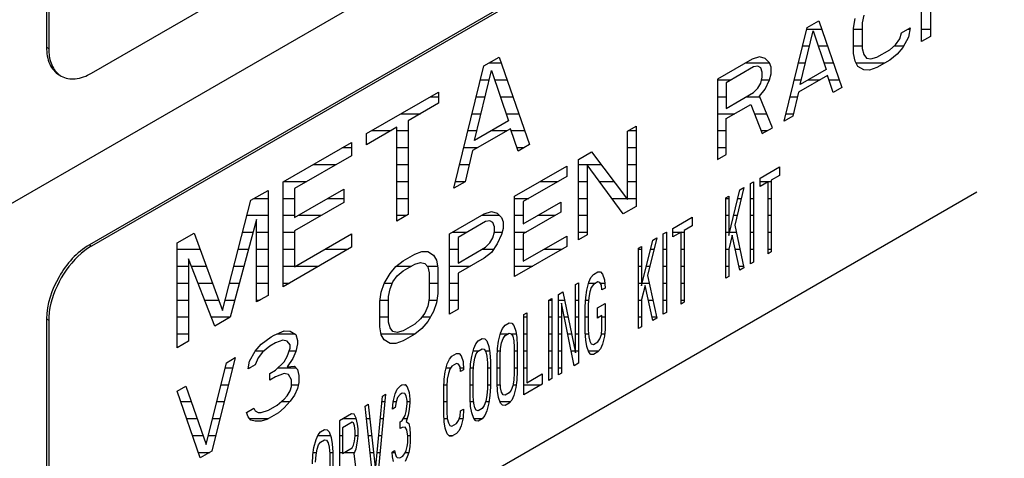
# Model space of a CAD drawing. Header units: millimetres. Extents: x 0 to 5600, y -1552 to 3960.
# Tile 139 of 199: x 4512 to 4545, y 2553 to 2567. Entities that reach past the tile are written whole.
import ezdxf

# ---------------------------------------------------------------- set-up
doc = ezdxf.new("R2010")
doc.units = ezdxf.units.MM
doc.header["$LTSCALE"] = 308
doc.layers.get('0').update_dxf_attribs({"linetype": 'CONTINUOUS'})

msp = doc.modelspace()

# ---------------------------------------------------------------- linework, layer by layer
at = {"color": 7, "linetype": 'Continuous'}
for p, q in [((4514.726, 2565.426), (4549.097, 2585.269)), ((4442.531, 2520.968), (4549.569, 2582.766)), ((4550.055, 2580.188), (4514.656, 2559.751)), ((4550.069, 2580.115), (4514.726, 2559.71)), ((4513.241, 2578.122), (4513.241, 2566.283)), ((4513.312, 2578.163), (4513.312, 2566.242)), ((4542.163, 2566.467), (4542.163, 2569.121)), ((4542.451, 2567.536), (4542.451, 2566.633)), ((4539.913, 2566.918), (4539.961, 2567.228)), ((4540.248, 2567.338), (4540.201, 2567.084)), ((4537.615, 2563.841), (4538.381, 2566.937)), ((4538.381, 2566.937), (4538.764, 2567.158)), ((4538.764, 2567.158), (4539.53, 2564.947)), ((4539.913, 2566.071), (4539.913, 2566.918)), ((4540.201, 2567.084), (4540.201, 2566.237)), ((4541.493, 2566.758), (4541.78, 2566.924)), ((4541.78, 2566.924), (4541.733, 2566.614)), ((4538.142, 2565.049), (4538.573, 2566.822)), ((4538.573, 2566.822), (4539.004, 2565.546)), ((4541.302, 2566.365), (4541.445, 2566.561)), ((4541.445, 2566.561), (4541.493, 2566.758)), ((4541.733, 2566.614), (4541.541, 2566.277)), ((4542.451, 2566.633), (4542.163, 2566.467)), ((4513.241, 2566.283), (4513.312, 2566.242)), ((4540.201, 2566.237), (4540.248, 2566.039)), ((4541.11, 2566.198), (4541.302, 2566.365)), ((4541.541, 2566.277), (4541.35, 2566.054)), ((4527.697, 2565.668), (4528.198, 2565.957)), ((4528.198, 2565.957), (4529.2, 2563.065)), ((4536.801, 2565.968), (4536.562, 2565.887)), ((4536.993, 2565.91), (4536.801, 2565.968)), ((4537.136, 2565.767), (4536.993, 2565.91)), ((4539.961, 2565.817), (4539.913, 2566.071)), ((4540.248, 2566.039), (4540.344, 2565.925)), ((4540.344, 2565.925), (4540.488, 2565.895)), ((4540.488, 2565.895), (4540.679, 2565.949)), ((4540.679, 2565.949), (4541.11, 2566.198)), ((4541.35, 2566.054), (4541.11, 2565.859)), ((4526.696, 2561.619), (4527.697, 2565.668)), ((4536.562, 2565.887), (4535.413, 2565.223)), ((4536.61, 2565.632), (4535.7, 2565.107)), ((4536.753, 2565.659), (4536.61, 2565.632)), ((4536.849, 2565.601), (4536.753, 2565.659)), ((4536.897, 2565.459), (4536.849, 2565.601)), ((4537.184, 2565.625), (4537.136, 2565.767)), ((4537.184, 2565.399), (4537.184, 2565.625)), ((4540.057, 2565.646), (4539.961, 2565.817)), ((4540.248, 2565.531), (4540.057, 2565.646)), ((4540.679, 2565.61), (4540.44, 2565.529)), ((4541.11, 2565.859), (4540.679, 2565.61)), ((4527.384, 2563.198), (4527.948, 2565.517)), ((4527.948, 2565.517), (4528.511, 2563.849)), ((4536.849, 2565.093), (4536.897, 2565.29)), ((4536.897, 2565.29), (4536.897, 2565.459)), ((4537.136, 2565.202), (4537.184, 2565.399)), ((4539.051, 2565.348), (4538.094, 2564.795)), ((4539.004, 2565.546), (4538.142, 2565.049)), ((4539.243, 2564.781), (4539.051, 2565.348)), ((4540.44, 2565.529), (4540.248, 2565.531)), ((4535.413, 2565.223), (4535.413, 2562.57)), ((4535.7, 2565.107), (4535.7, 2564.26)), ((4536.61, 2564.785), (4536.753, 2564.925)), ((4536.753, 2564.925), (4536.849, 2565.093)), ((4536.993, 2564.893), (4537.136, 2565.202)), ((4539.53, 2564.947), (4539.243, 2564.781)), ((4523.816, 2563.427), (4526.195, 2564.8)), ((4526.195, 2564.8), (4526.195, 2564.431)), ((4535.7, 2564.26), (4536.61, 2564.785)), ((4536.801, 2564.67), (4536.993, 2564.893)), ((4537.232, 2563.62), (4536.801, 2564.67)), ((4538.094, 2564.795), (4537.902, 2564.007)), ((4526.195, 2564.431), (4525.193, 2563.853)), ((4535.7, 2563.921), (4536.514, 2564.391)), ((4536.514, 2564.391), (4536.897, 2563.427)), ((4537.902, 2564.007), (4537.615, 2563.841)), ((4524.817, 2563.636), (4523.816, 2563.058)), ((4524.817, 2560.535), (4524.817, 2563.636)), ((4525.193, 2563.853), (4525.193, 2560.752)), ((4528.511, 2563.849), (4527.384, 2563.198)), ((4532.444, 2563.51), (4532.732, 2563.675)), ((4532.732, 2563.675), (4532.732, 2561.022)), ((4535.7, 2562.736), (4535.7, 2563.921)), ((4536.897, 2563.427), (4537.232, 2563.62)), ((4523.816, 2563.058), (4523.816, 2563.427)), ((4528.574, 2563.59), (4527.322, 2562.867)), ((4528.824, 2562.848), (4528.574, 2563.59)), ((4532.444, 2561.251), (4532.444, 2563.51)), ((4521.061, 2561.836), (4523.315, 2563.138)), ((4523.315, 2563.138), (4523.315, 2562.695)), ((4529.2, 2563.065), (4528.824, 2562.848)), ((4523.315, 2562.695), (4521.437, 2561.61)), ((4527.322, 2562.867), (4527.071, 2561.836)), ((4530.817, 2562.57), (4531.248, 2562.819)), ((4531.248, 2562.819), (4532.444, 2561.251)), ((4535.413, 2562.57), (4535.7, 2562.736)), ((4528.71, 2561.354), (4530.434, 2562.349)), ((4530.434, 2562.349), (4530.434, 2562.01)), ((4530.817, 2559.916), (4530.817, 2562.57)), ((4532.301, 2560.773), (4531.104, 2562.397)), ((4531.104, 2562.397), (4531.104, 2560.082)), ((4536.825, 2561.956), (4537.462, 2562.324)), ((4537.462, 2562.324), (4537.462, 2562.042)), ((4530.434, 2562.01), (4528.997, 2561.181)), ((4537.462, 2562.042), (4537.194, 2561.887)), ((4521.061, 2558.366), (4521.061, 2561.836)), ((4527.071, 2561.836), (4526.696, 2561.619)), ((4536.507, 2561.772), (4536.607, 2561.83)), ((4536.507, 2559.119), (4536.507, 2561.772)), ((4536.607, 2561.83), (4536.607, 2559.177)), ((4536.825, 2561.674), (4536.825, 2561.956)), ((4537.093, 2561.829), (4536.825, 2561.674)), ((4537.093, 2559.457), (4537.093, 2561.829)), ((4537.194, 2561.887), (4537.194, 2559.515)), ((4517.555, 2546.238), (4543.986, 2561.498)), ((4519.997, 2561.222), (4520.56, 2561.547)), ((4520.56, 2561.547), (4520.56, 2558.077)), ((4521.437, 2561.61), (4521.437, 2560.65)), ((4521.437, 2560.65), (4523.064, 2561.59)), ((4523.064, 2561.59), (4523.064, 2561.147)), ((4528.71, 2558.7), (4528.71, 2561.354)), ((4535.686, 2561.298), (4535.786, 2561.356)), ((4535.786, 2560.058), (4536.155, 2561.569)), ((4535.786, 2561.356), (4535.786, 2560.058)), ((4536.289, 2561.647), (4535.987, 2560.4)), ((4536.155, 2561.569), (4536.289, 2561.647)), ((4519.057, 2557.579), (4519.997, 2561.222)), ((4523.064, 2561.147), (4521.437, 2560.207)), ((4528.997, 2561.181), (4528.997, 2560.447)), ((4528.997, 2560.447), (4530.242, 2561.165)), ((4530.242, 2561.165), (4530.242, 2560.827)), ((4532.732, 2561.022), (4532.301, 2560.773)), ((4535.686, 2558.645), (4535.686, 2561.298)), ((4525.193, 2560.752), (4524.817, 2560.535)), ((4526.556, 2560.11), (4527.705, 2560.773)), ((4527.705, 2560.773), (4527.944, 2560.855)), ((4527.944, 2560.855), (4528.136, 2560.796)), ((4528.136, 2560.796), (4528.279, 2560.653)), ((4530.242, 2560.827), (4528.997, 2560.108)), ((4520.184, 2560.592), (4519.308, 2557.354)), ((4520.184, 2557.86), (4520.184, 2560.592)), ((4527.753, 2560.518), (4526.843, 2559.993)), ((4527.896, 2560.545), (4527.753, 2560.518)), ((4527.992, 2560.487), (4527.896, 2560.545)), ((4528.04, 2560.345), (4527.992, 2560.487)), ((4528.279, 2560.653), (4528.327, 2560.511)), ((4528.327, 2560.511), (4528.327, 2560.285)), ((4533.943, 2560.292), (4534.58, 2560.66)), ((4534.58, 2560.378), (4534.312, 2560.223)), ((4534.58, 2560.66), (4534.58, 2560.378)), ((4535.987, 2560.4), (4536.289, 2558.993)), ((4517.555, 2559.812), (4518.118, 2560.137)), ((4518.118, 2560.137), (4519.057, 2557.579)), ((4521.437, 2560.207), (4521.437, 2559.026)), ((4521.437, 2559.026), (4523.315, 2560.11)), ((4523.315, 2560.11), (4523.315, 2559.667)), ((4526.556, 2557.456), (4526.556, 2560.11)), ((4527.992, 2559.979), (4528.04, 2560.176)), ((4528.04, 2560.176), (4528.04, 2560.345)), ((4528.279, 2560.088), (4528.136, 2559.78)), ((4528.327, 2560.285), (4528.279, 2560.088)), ((4528.997, 2560.108), (4528.997, 2559.204)), ((4531.104, 2560.082), (4530.817, 2559.916)), ((4533.625, 2560.108), (4533.725, 2560.166)), ((4533.625, 2557.455), (4533.625, 2560.108)), ((4533.725, 2560.166), (4533.725, 2557.513)), ((4533.943, 2560.01), (4533.943, 2560.292)), ((4534.211, 2560.165), (4533.943, 2560.01)), ((4534.211, 2557.793), (4534.211, 2560.165)), ((4534.312, 2560.223), (4534.312, 2557.851)), ((4535.904, 2560.069), (4535.786, 2559.606)), ((4536.155, 2558.916), (4535.904, 2560.069)), ((4514.656, 2559.751), (4514.726, 2559.71)), ((4517.555, 2556.342), (4517.555, 2559.812)), ((4526.843, 2559.993), (4526.843, 2559.146)), ((4527.753, 2559.671), (4527.896, 2559.811)), ((4527.896, 2559.811), (4527.992, 2559.979)), ((4528.136, 2559.78), (4527.944, 2559.5)), ((4528.997, 2559.204), (4530.434, 2560.034)), ((4530.434, 2560.034), (4530.434, 2559.695)), ((4532.904, 2558.394), (4533.273, 2559.905)), ((4533.407, 2559.983), (4533.105, 2558.736)), ((4533.273, 2559.905), (4533.407, 2559.983)), ((4523.315, 2559.667), (4521.061, 2558.366)), ((4525.024, 2559.225), (4525.407, 2559.446)), ((4525.407, 2559.446), (4525.646, 2559.528)), ((4525.646, 2559.528), (4525.837, 2559.526)), ((4525.837, 2559.526), (4526.029, 2559.41)), ((4526.029, 2559.41), (4526.125, 2559.24)), ((4526.843, 2559.146), (4527.753, 2559.671)), ((4527.944, 2559.5), (4527.705, 2559.305)), ((4530.434, 2559.695), (4528.71, 2558.7)), ((4532.804, 2559.634), (4532.904, 2559.692)), ((4532.804, 2556.981), (4532.804, 2559.634)), ((4532.904, 2559.692), (4532.904, 2558.394)), ((4535.786, 2559.606), (4535.786, 2558.703)), ((4537.194, 2559.515), (4537.093, 2559.457)), ((4518.807, 2557.065), (4517.93, 2559.291)), ((4517.93, 2559.291), (4517.93, 2556.559)), ((4524.784, 2559.03), (4525.024, 2559.225)), ((4525.024, 2558.886), (4525.407, 2559.107)), ((4525.407, 2559.107), (4525.598, 2559.162)), ((4525.598, 2559.162), (4525.742, 2559.132)), ((4525.742, 2559.132), (4525.837, 2559.018)), ((4526.125, 2559.24), (4526.173, 2558.985)), ((4527.705, 2559.305), (4526.843, 2558.808)), ((4536.607, 2559.177), (4536.507, 2559.119)), ((4524.401, 2558.471), (4524.593, 2558.807)), ((4524.593, 2558.807), (4524.784, 2559.03)), ((4524.832, 2558.719), (4525.024, 2558.886)), ((4525.837, 2559.018), (4525.885, 2558.819)), ((4525.885, 2558.819), (4525.885, 2557.972)), ((4526.173, 2558.985), (4526.173, 2558.138)), ((4526.843, 2558.808), (4526.843, 2557.622)), ((4531.228, 2558.668), (4531.312, 2558.773)), ((4531.312, 2558.773), (4531.463, 2558.86)), ((4531.463, 2558.86), (4531.547, 2558.852)), ((4531.547, 2558.852), (4531.614, 2558.778)), ((4531.614, 2558.778), (4531.681, 2558.591)), ((4533.105, 2558.736), (4533.407, 2557.329)), ((4536.289, 2558.993), (4536.155, 2558.916)), ((4524.305, 2558.189), (4524.401, 2558.471)), ((4524.593, 2558.299), (4524.688, 2558.523)), ((4524.688, 2558.523), (4524.832, 2558.719)), ((4530.726, 2558.435), (4530.826, 2558.493)), ((4530.726, 2556.176), (4530.726, 2558.435)), ((4530.826, 2558.493), (4530.826, 2555.839)), ((4531.094, 2558.252), (4531.161, 2558.517)), ((4531.161, 2558.517), (4531.228, 2558.668)), ((4531.312, 2558.435), (4531.245, 2558.339)), ((4531.463, 2558.522), (4531.312, 2558.435)), ((4531.53, 2558.504), (4531.463, 2558.522)), ((4531.58, 2558.42), (4531.53, 2558.504)), ((4531.597, 2558.26), (4531.58, 2558.42)), ((4531.681, 2558.591), (4531.698, 2558.318)), ((4535.786, 2558.703), (4535.686, 2558.645)), ((4524.258, 2557.879), (4524.305, 2558.189)), ((4524.545, 2558.045), (4524.593, 2558.299)), ((4526.173, 2558.138), (4526.125, 2557.828)), ((4530.156, 2558.106), (4530.307, 2558.193)), ((4530.156, 2555.452), (4530.156, 2558.106)), ((4530.307, 2558.193), (4530.726, 2556.176)), ((4531.061, 2558.007), (4531.094, 2558.252)), ((4531.195, 2558.197), (4531.161, 2558.009)), ((4531.245, 2558.339), (4531.195, 2558.197)), ((4531.698, 2558.318), (4531.597, 2558.26)), ((4533.021, 2558.405), (4532.904, 2557.942)), ((4533.273, 2557.252), (4533.021, 2558.405)), ((4520.56, 2558.077), (4520.184, 2557.86)), ((4524.258, 2557.033), (4524.258, 2557.879)), ((4524.545, 2557.198), (4524.545, 2558.045)), ((4525.885, 2557.972), (4525.837, 2557.719)), ((4526.125, 2557.828), (4526.029, 2557.547)), ((4529.838, 2557.922), (4529.938, 2557.98)), ((4529.838, 2555.268), (4529.838, 2557.922)), ((4529.938, 2557.98), (4529.938, 2555.326)), ((4530.257, 2557.825), (4530.257, 2555.51)), ((4530.675, 2555.752), (4530.257, 2557.825)), ((4531.044, 2557.715), (4531.061, 2558.007)), ((4531.161, 2558.009), (4531.145, 2557.773)), ((4531.145, 2557.773), (4531.145, 2556.926)), ((4531.446, 2557.665), (4531.698, 2557.81)), ((4531.698, 2557.81), (4531.698, 2556.963)), ((4532.904, 2557.942), (4532.904, 2557.039)), ((4534.312, 2557.851), (4534.211, 2557.793)), ((4525.742, 2557.494), (4525.598, 2557.298)), ((4525.837, 2557.719), (4525.742, 2557.494)), ((4526.029, 2557.547), (4525.837, 2557.211)), ((4526.843, 2557.622), (4526.556, 2557.456)), ((4529.017, 2557.448), (4529.117, 2557.506)), ((4529.017, 2554.794), (4529.017, 2557.448)), ((4529.117, 2557.506), (4529.117, 2555.191)), ((4531.044, 2556.868), (4531.044, 2557.715)), ((4531.446, 2557.326), (4531.446, 2557.665)), ((4533.725, 2557.513), (4533.625, 2557.455)), ((4513.241, 2557.301), (4513.312, 2557.261)), ((4513.241, 2557.301), (4513.241, 2521.375)), ((4513.312, 2557.261), (4513.312, 2521.334)), ((4519.308, 2557.354), (4518.807, 2557.065)), ((4524.593, 2557), (4524.545, 2557.198)), ((4525.407, 2557.131), (4525.024, 2556.91)), ((4525.598, 2557.298), (4525.407, 2557.131)), ((4525.837, 2557.211), (4525.646, 2556.987)), ((4528.397, 2557.09), (4528.531, 2557.167)), ((4528.531, 2557.167), (4528.614, 2557.159)), ((4528.614, 2557.159), (4528.681, 2557.085)), ((4531.597, 2557.413), (4531.446, 2557.326)), ((4531.597, 2556.962), (4531.597, 2557.413)), ((4533.407, 2557.329), (4533.273, 2557.252)), ((4520.763, 2556.765), (4521.098, 2556.902)), ((4521.098, 2556.902), (4521.289, 2556.9)), ((4521.289, 2556.9), (4521.481, 2556.784)), ((4521.481, 2556.784), (4521.529, 2556.586)), ((4524.305, 2556.778), (4524.258, 2557.033)), ((4524.688, 2556.886), (4524.593, 2557)), ((4524.832, 2556.856), (4524.688, 2556.886)), ((4525.024, 2556.91), (4524.832, 2556.856)), ((4525.407, 2556.793), (4525.024, 2556.571)), ((4525.646, 2556.987), (4525.407, 2556.793)), ((4528.179, 2556.569), (4528.246, 2556.834)), ((4528.246, 2556.834), (4528.313, 2556.985)), ((4528.313, 2556.985), (4528.397, 2557.09)), ((4528.397, 2556.751), (4528.531, 2556.829)), ((4528.531, 2556.829), (4528.598, 2556.811)), ((4528.598, 2556.811), (4528.648, 2556.727)), ((4528.681, 2557.085), (4528.748, 2556.898)), ((4528.748, 2556.898), (4528.782, 2556.691)), ((4531.061, 2556.596), (4531.044, 2556.868)), ((4531.145, 2556.926), (4531.161, 2556.71)), ((4531.53, 2556.641), (4531.58, 2556.783)), ((4531.58, 2556.783), (4531.597, 2556.962)), ((4531.698, 2556.963), (4531.681, 2556.728)), ((4532.904, 2557.039), (4532.804, 2556.981)), ((4517.93, 2556.559), (4517.555, 2556.342)), ((4520.14, 2556.236), (4520.332, 2556.46)), ((4520.332, 2556.46), (4520.667, 2556.71)), ((4520.81, 2556.51), (4520.619, 2556.4)), ((4520.667, 2556.71), (4520.763, 2556.765)), ((4521.05, 2556.592), (4520.81, 2556.51)), ((4521.193, 2556.562), (4521.05, 2556.592)), ((4521.289, 2556.448), (4521.193, 2556.562)), ((4521.529, 2556.473), (4521.481, 2556.22)), ((4521.529, 2556.586), (4521.529, 2556.473)), ((4524.401, 2556.607), (4524.305, 2556.778)), ((4524.593, 2556.492), (4524.401, 2556.607)), ((4524.784, 2556.49), (4524.593, 2556.492)), ((4525.024, 2556.571), (4524.784, 2556.49)), ((4527.358, 2556.321), (4527.425, 2556.472)), ((4527.425, 2556.472), (4527.508, 2556.577)), ((4527.508, 2556.577), (4527.642, 2556.655)), ((4527.642, 2556.655), (4527.726, 2556.647)), ((4527.726, 2556.647), (4527.793, 2556.572)), ((4527.793, 2556.572), (4527.86, 2556.385)), ((4528.145, 2556.324), (4528.179, 2556.569)), ((4528.246, 2556.325), (4528.279, 2556.514)), ((4528.279, 2556.514), (4528.329, 2556.656)), ((4528.329, 2556.656), (4528.397, 2556.751)), ((4528.648, 2556.727), (4528.681, 2556.577)), ((4528.681, 2556.577), (4528.698, 2556.361)), ((4528.782, 2556.691), (4528.799, 2556.419)), ((4531.094, 2556.389), (4531.061, 2556.596)), ((4531.161, 2556.71), (4531.195, 2556.56)), ((4531.195, 2556.56), (4531.245, 2556.476)), ((4531.245, 2556.476), (4531.312, 2556.458)), ((4531.312, 2556.458), (4531.463, 2556.546)), ((4531.463, 2556.546), (4531.53, 2556.641)), ((4531.614, 2556.463), (4531.547, 2556.312)), ((4531.681, 2556.728), (4531.614, 2556.463)), ((4519.949, 2555.9), (4520.14, 2556.236)), ((4520.38, 2556.205), (4520.236, 2556.009)), ((4520.619, 2556.4), (4520.38, 2556.205)), ((4521.193, 2556.054), (4521.289, 2556.335)), ((4521.289, 2556.335), (4521.289, 2556.448)), ((4521.481, 2556.22), (4521.385, 2555.995)), ((4526.637, 2556.074), (4526.788, 2556.161)), ((4526.788, 2556.161), (4526.872, 2556.153)), ((4526.872, 2556.153), (4526.939, 2556.079)), ((4527.291, 2556.056), (4527.358, 2556.321)), ((4527.391, 2556.001), (4527.441, 2556.143)), ((4527.441, 2556.143), (4527.508, 2556.238)), ((4527.508, 2556.238), (4527.642, 2556.316)), ((4527.642, 2556.316), (4527.709, 2556.298)), ((4527.709, 2556.298), (4527.76, 2556.214)), ((4527.76, 2556.214), (4527.793, 2556.064)), ((4527.86, 2556.385), (4527.894, 2556.179)), ((4527.894, 2556.179), (4527.911, 2555.906)), ((4528.128, 2556.032), (4528.145, 2556.324)), ((4528.229, 2556.09), (4528.246, 2556.325)), ((4528.698, 2556.361), (4528.698, 2555.514)), ((4528.799, 2556.419), (4528.799, 2555.572)), ((4531.161, 2556.202), (4531.094, 2556.389)), ((4531.228, 2556.128), (4531.161, 2556.202)), ((4531.463, 2556.207), (4531.312, 2556.12)), ((4531.547, 2556.312), (4531.463, 2556.207)), ((4518.512, 2553.151), (4519.183, 2555.853)), ((4519.47, 2556.019), (4518.704, 2552.923)), ((4519.183, 2555.853), (4519.47, 2556.019)), ((4519.901, 2555.646), (4519.949, 2555.9)), ((4520.236, 2556.009), (4520.14, 2555.785)), ((4520.81, 2555.607), (4521.098, 2555.886)), ((4521.098, 2555.886), (4521.193, 2556.054)), ((4521.385, 2555.995), (4521.193, 2555.715)), ((4526.419, 2555.553), (4526.486, 2555.818)), ((4526.486, 2555.818), (4526.553, 2555.969)), ((4526.553, 2555.969), (4526.637, 2556.074)), ((4526.788, 2555.822), (4526.637, 2555.735)), ((4526.855, 2555.805), (4526.788, 2555.822)), ((4526.905, 2555.721), (4526.855, 2555.805)), ((4526.939, 2556.079), (4527.006, 2555.892)), ((4527.006, 2555.892), (4527.022, 2555.619)), ((4527.24, 2555.519), (4527.257, 2555.811)), ((4527.257, 2555.811), (4527.291, 2556.056)), ((4527.341, 2555.577), (4527.358, 2555.813)), ((4527.358, 2555.813), (4527.391, 2556.001)), ((4527.793, 2556.064), (4527.81, 2555.848)), ((4527.81, 2555.848), (4527.81, 2555.001)), ((4527.911, 2555.906), (4527.911, 2555.059)), ((4528.128, 2555.185), (4528.128, 2556.032)), ((4528.229, 2555.243), (4528.229, 2556.09)), ((4530.826, 2555.839), (4530.675, 2555.752)), ((4531.312, 2556.12), (4531.228, 2556.128)), ((4520.14, 2555.785), (4519.901, 2555.646)), ((4520.619, 2555.496), (4520.81, 2555.607)), ((4520.619, 2555.271), (4520.619, 2555.496)), ((4521.098, 2555.491), (4520.81, 2555.381)), ((4521.241, 2555.461), (4521.098, 2555.491)), ((4521.193, 2555.715), (4521.433, 2555.74)), ((4521.433, 2555.74), (4521.529, 2555.626)), ((4521.529, 2555.626), (4521.576, 2555.428)), ((4526.386, 2555.308), (4526.419, 2555.553)), ((4526.52, 2555.498), (4526.486, 2555.31)), ((4526.57, 2555.64), (4526.52, 2555.498)), ((4526.637, 2555.735), (4526.57, 2555.64)), ((4526.922, 2555.561), (4526.905, 2555.721)), ((4527.022, 2555.619), (4526.922, 2555.561)), ((4527.24, 2554.672), (4527.24, 2555.519)), ((4527.341, 2554.73), (4527.341, 2555.577)), ((4528.698, 2555.514), (4528.681, 2555.278)), ((4528.799, 2555.572), (4528.782, 2555.28)), ((4529.117, 2555.191), (4529.62, 2555.481)), ((4529.62, 2555.481), (4529.62, 2555.143)), ((4530.257, 2555.51), (4530.156, 2555.452)), ((4520.81, 2555.381), (4520.619, 2555.271)), ((4521.337, 2555.29), (4521.241, 2555.461)), ((4521.337, 2555.064), (4521.337, 2555.29)), ((4521.576, 2555.202), (4521.529, 2555.005)), ((4521.576, 2555.428), (4521.576, 2555.202)), ((4526.369, 2555.016), (4526.386, 2555.308)), ((4526.486, 2555.31), (4526.469, 2555.074)), ((4528.145, 2554.912), (4528.128, 2555.185)), ((4528.246, 2555.027), (4528.229, 2555.243)), ((4528.681, 2555.278), (4528.648, 2555.09)), ((4528.782, 2555.28), (4528.748, 2555.035)), ((4529.938, 2555.326), (4529.838, 2555.268)), ((4517.555, 2554.913), (4517.842, 2555.079)), ((4518.321, 2552.702), (4517.555, 2554.913)), ((4517.842, 2555.079), (4518.512, 2553.151)), ((4521.193, 2554.755), (4521.289, 2554.924)), ((4521.289, 2554.924), (4521.337, 2555.064)), ((4521.529, 2555.005), (4521.433, 2554.781)), ((4524.76, 2554.821), (4524.827, 2554.973)), ((4524.827, 2554.973), (4524.945, 2555.097)), ((4524.995, 2554.844), (4524.928, 2554.805)), ((4524.945, 2555.097), (4524.978, 2555.116)), ((4524.978, 2555.116), (4525.095, 2555.128)), ((4525.079, 2554.836), (4524.995, 2554.844)), ((4525.129, 2554.752), (4525.079, 2554.836)), ((4525.095, 2555.128), (4525.162, 2555.053)), ((4525.162, 2555.053), (4525.229, 2554.866)), ((4525.229, 2554.866), (4525.246, 2554.65)), ((4526.369, 2554.169), (4526.369, 2555.016)), ((4526.469, 2555.074), (4526.469, 2554.227)), ((4527.81, 2555.001), (4527.793, 2554.766)), ((4527.911, 2555.059), (4527.894, 2554.767)), ((4528.179, 2554.706), (4528.145, 2554.912)), ((4528.279, 2554.877), (4528.246, 2555.027)), ((4528.329, 2554.793), (4528.279, 2554.877)), ((4528.531, 2554.852), (4528.397, 2554.775)), ((4528.598, 2554.948), (4528.531, 2554.852)), ((4528.648, 2555.09), (4528.598, 2554.948)), ((4528.748, 2555.035), (4528.681, 2554.77)), ((4529.62, 2555.143), (4529.017, 2554.794)), ((4520.858, 2554.449), (4521.098, 2554.644)), ((4521.098, 2554.644), (4521.193, 2554.755)), ((4521.289, 2554.585), (4521.098, 2554.361)), ((4521.433, 2554.781), (4521.289, 2554.585)), ((4524.107, 2552.298), (4524.341, 2554.749)), ((4524.442, 2554.807), (4524.174, 2551.998)), ((4524.341, 2554.749), (4524.442, 2554.807)), ((4524.676, 2554.321), (4524.693, 2554.557)), ((4524.693, 2554.557), (4524.76, 2554.821)), ((4524.794, 2554.558), (4524.76, 2554.37)), ((4524.844, 2554.7), (4524.794, 2554.558)), ((4524.928, 2554.805), (4524.844, 2554.7)), ((4525.162, 2554.602), (4525.129, 2554.752)), ((4525.162, 2554.489), (4525.162, 2554.602)), ((4525.246, 2554.537), (4525.229, 2554.302)), ((4525.246, 2554.65), (4525.246, 2554.537)), ((4527.257, 2554.4), (4527.24, 2554.672)), ((4527.358, 2554.514), (4527.341, 2554.73)), ((4527.391, 2554.364), (4527.358, 2554.514)), ((4527.76, 2554.577), (4527.709, 2554.435)), ((4527.793, 2554.766), (4527.76, 2554.577)), ((4527.86, 2554.522), (4527.793, 2554.257)), ((4527.894, 2554.767), (4527.86, 2554.522)), ((4528.246, 2554.519), (4528.179, 2554.706)), ((4528.313, 2554.444), (4528.246, 2554.519)), ((4528.397, 2554.775), (4528.329, 2554.793)), ((4528.531, 2554.514), (4528.397, 2554.436)), ((4528.614, 2554.619), (4528.531, 2554.514)), ((4528.681, 2554.77), (4528.614, 2554.619)), ((4519.853, 2554.207), (4520.092, 2554.345)), ((4519.901, 2554.066), (4519.853, 2554.207)), ((4520.092, 2554.345), (4520.14, 2554.26)), ((4520.14, 2554.26), (4520.236, 2554.203)), ((4520.236, 2554.203), (4520.332, 2554.201)), ((4520.332, 2554.201), (4520.571, 2554.283)), ((4520.906, 2554.194), (4520.523, 2553.973)), ((4520.571, 2554.283), (4520.858, 2554.449)), ((4521.098, 2554.361), (4520.906, 2554.194)), ((4523.772, 2554.42), (4523.872, 2554.478)), ((4524.04, 2551.921), (4523.772, 2554.42)), ((4523.872, 2554.478), (4524.107, 2552.298)), ((4524.76, 2554.37), (4524.676, 2554.321)), ((4525.095, 2554.111), (4525.129, 2554.244)), ((4525.129, 2554.244), (4525.162, 2554.489)), ((4525.229, 2554.302), (4525.196, 2554.113)), ((4526.469, 2554.227), (4526.486, 2554.011)), ((4526.905, 2554.083), (4526.922, 2554.262)), ((4526.922, 2554.262), (4527.022, 2554.321)), ((4527.022, 2554.321), (4527.006, 2554.029)), ((4527.291, 2554.193), (4527.257, 2554.4)), ((4527.358, 2554.006), (4527.291, 2554.193)), ((4527.441, 2554.28), (4527.391, 2554.364)), ((4527.508, 2554.262), (4527.441, 2554.28)), ((4527.642, 2554.34), (4527.508, 2554.262)), ((4527.709, 2554.435), (4527.642, 2554.34)), ((4527.793, 2554.257), (4527.726, 2554.106)), ((4528.397, 2554.436), (4528.313, 2554.444)), ((4519.997, 2553.951), (4519.901, 2554.066)), ((4520.14, 2553.921), (4519.997, 2553.951)), ((4520.332, 2553.919), (4520.14, 2553.921)), ((4520.523, 2553.973), (4520.332, 2553.919)), ((4523.319, 2554.159), (4522.917, 2553.926)), ((4522.917, 2553.926), (4522.917, 2551.273)), ((4523.336, 2553.886), (4523.018, 2553.702)), ((4523.403, 2554.15), (4523.319, 2554.159)), ((4523.386, 2553.859), (4523.336, 2553.886)), ((4523.42, 2553.765), (4523.386, 2553.859)), ((4523.47, 2554.02), (4523.403, 2554.15)), ((4523.52, 2553.823), (4523.47, 2554.02)), ((4524.928, 2553.902), (4524.995, 2553.94)), ((4524.928, 2553.676), (4524.928, 2553.902)), ((4524.995, 2553.94), (4525.095, 2554.111)), ((4525.196, 2554.113), (4525.129, 2553.905)), ((4525.129, 2553.905), (4525.213, 2553.84)), ((4526.386, 2553.896), (4526.369, 2554.169)), ((4526.419, 2553.69), (4526.386, 2553.896)), ((4526.486, 2554.011), (4526.52, 2553.861)), ((4526.52, 2553.861), (4526.57, 2553.777)), ((4526.788, 2553.846), (4526.855, 2553.941)), ((4526.855, 2553.941), (4526.905, 2554.083)), ((4527.006, 2554.029), (4526.939, 2553.764)), ((4527.425, 2553.932), (4527.358, 2554.006)), ((4527.508, 2553.924), (4527.425, 2553.932)), ((4527.642, 2554.001), (4527.508, 2553.924)), ((4527.726, 2554.106), (4527.642, 2554.001)), ((4522.213, 2553.464), (4522.297, 2553.568)), ((4522.297, 2553.568), (4522.431, 2553.646)), ((4522.431, 2553.646), (4522.515, 2553.638)), ((4522.515, 2553.638), (4522.582, 2553.564)), ((4522.582, 2553.564), (4522.649, 2553.376)), ((4523.018, 2553.702), (4523.018, 2552.855)), ((4523.436, 2553.605), (4523.42, 2553.765)), ((4523.436, 2553.436), (4523.436, 2553.605)), ((4523.537, 2553.663), (4523.52, 2553.823)), ((4523.537, 2553.437), (4523.537, 2553.663)), ((4524.995, 2553.715), (4524.928, 2553.676)), ((4525.095, 2553.716), (4524.995, 2553.715)), ((4525.146, 2553.632), (4525.095, 2553.716)), ((4525.179, 2553.426), (4525.146, 2553.632)), ((4525.213, 2553.84), (4525.246, 2553.69)), ((4525.246, 2553.69), (4525.263, 2553.474)), ((4526.486, 2553.503), (4526.419, 2553.69)), ((4526.57, 2553.777), (4526.637, 2553.759)), ((4526.637, 2553.759), (4526.788, 2553.846)), ((4526.872, 2553.612), (4526.788, 2553.508)), ((4526.939, 2553.764), (4526.872, 2553.612)), ((4522.079, 2553.047), (4522.146, 2553.312)), ((4522.146, 2553.312), (4522.213, 2553.464)), ((4522.23, 2553.135), (4522.297, 2553.23)), ((4522.297, 2553.23), (4522.431, 2553.307)), ((4522.431, 2553.307), (4522.498, 2553.289)), ((4522.498, 2553.289), (4522.548, 2553.205)), ((4522.548, 2553.205), (4522.582, 2553.055)), ((4522.649, 2553.376), (4522.682, 2553.17)), ((4523.386, 2553.125), (4523.42, 2553.257)), ((4523.42, 2553.257), (4523.436, 2553.436)), ((4523.47, 2553.004), (4523.52, 2553.258)), ((4523.52, 2553.258), (4523.537, 2553.437)), ((4525.179, 2553.2), (4525.179, 2553.426)), ((4525.263, 2553.248), (4525.246, 2553.069)), ((4525.263, 2553.474), (4525.263, 2553.248)), ((4526.553, 2553.429), (4526.486, 2553.503)), ((4526.637, 2553.42), (4526.553, 2553.429)), ((4526.788, 2553.508), (4526.637, 2553.42)), ((4518.704, 2552.923), (4518.321, 2552.702)), ((4522.046, 2552.802), (4522.079, 2553.047)), ((4522.146, 2552.804), (4522.18, 2552.993)), ((4522.18, 2552.993), (4522.23, 2553.135)), ((4522.582, 2553.055), (4522.599, 2552.839)), ((4522.682, 2553.17), (4522.699, 2552.897)), ((4522.699, 2552.897), (4522.699, 2552.05)), ((4523.018, 2552.855), (4523.336, 2553.039)), ((4523.336, 2553.039), (4523.386, 2553.125)), ((4523.403, 2552.852), (4523.47, 2553.004)), ((4524.66, 2552.9), (4524.744, 2552.948)), ((4524.676, 2552.74), (4524.66, 2552.9)), ((4524.744, 2552.948), (4524.76, 2552.845)), ((4525.095, 2552.869), (4525.129, 2552.945)), ((4525.129, 2552.945), (4525.162, 2553.077)), ((4525.162, 2553.077), (4525.179, 2553.2)), ((4525.213, 2552.88), (4525.162, 2552.739)), ((4525.246, 2553.069), (4525.213, 2552.88)), ((4522.029, 2552.51), (4522.046, 2552.802)), ((4522.129, 2552.568), (4522.146, 2552.804)), ((4522.599, 2552.839), (4522.599, 2551.992)), ((4523.554, 2551.64), (4523.403, 2552.852)), ((4524.71, 2552.59), (4524.676, 2552.74)), ((4524.76, 2552.845), (4524.794, 2552.752)), ((4524.794, 2552.752), (4524.827, 2552.714)), ((4524.827, 2552.714), (4524.911, 2552.706)), ((4524.911, 2552.706), (4525.012, 2552.764)), ((4525.012, 2552.764), (4525.095, 2552.869)), ((4525.162, 2552.739), (4525.095, 2552.587))]:
    msp.add_line(p, q, dxfattribs=at)
at = {"color": 2, "linetype": 'Continuous'}
for p, q in [((4538.368, 2566.885), (4538.859, 2566.885)), ((4539.913, 2566.885), (4540.201, 2566.885)), ((4541.713, 2566.885), (4541.774, 2566.885)), ((4542.163, 2566.885), (4542.451, 2566.885)), ((4538.23, 2566.325), (4538.452, 2566.325)), ((4538.741, 2566.325), (4539.053, 2566.325)), ((4539.913, 2566.325), (4540.201, 2566.325)), ((4541.256, 2566.325), (4541.568, 2566.325)), ((4527.865, 2565.765), (4528.265, 2565.765)), ((4536.351, 2565.765), (4537.137, 2565.765)), ((4538.091, 2565.765), (4538.316, 2565.765)), ((4538.93, 2565.765), (4539.247, 2565.765)), ((4539.99, 2565.765), (4540.947, 2565.765)), ((4527.583, 2565.205), (4527.872, 2565.205)), ((4528.053, 2565.205), (4528.459, 2565.205)), ((4535.413, 2565.205), (4535.87, 2565.205)), ((4536.876, 2565.205), (4537.137, 2565.205)), ((4537.953, 2565.205), (4538.18, 2565.205)), ((4538.412, 2565.205), (4538.804, 2565.205)), ((4539.1, 2565.205), (4539.441, 2565.205)), ((4525.926, 2564.645), (4526.195, 2564.645)), ((4527.444, 2564.645), (4527.736, 2564.645)), ((4528.242, 2564.645), (4528.653, 2564.645)), ((4535.413, 2564.645), (4535.7, 2564.645)), ((4536.367, 2564.645), (4536.812, 2564.645)), ((4537.814, 2564.645), (4538.057, 2564.645)), ((4524.956, 2564.085), (4525.595, 2564.085)), ((4527.306, 2564.085), (4527.6, 2564.085)), ((4528.432, 2564.085), (4528.847, 2564.085)), ((4535.413, 2564.085), (4535.984, 2564.085)), ((4536.636, 2564.085), (4537.041, 2564.085)), ((4537.675, 2564.085), (4537.921, 2564.085)), ((4523.986, 2563.525), (4524.625, 2563.525)), ((4524.817, 2563.525), (4525.193, 2563.525)), ((4527.167, 2563.525), (4527.464, 2563.525)), ((4527.95, 2563.525), (4528.462, 2563.525)), ((4528.596, 2563.525), (4529.041, 2563.525)), ((4532.471, 2563.525), (4532.732, 2563.525)), ((4535.413, 2563.525), (4535.7, 2563.525)), ((4536.858, 2563.525), (4537.067, 2563.525)), ((4523.016, 2562.965), (4523.315, 2562.965)), ((4524.817, 2562.965), (4525.193, 2562.965)), ((4527.029, 2562.965), (4527.492, 2562.965)), ((4528.785, 2562.965), (4529.026, 2562.965)), ((4532.444, 2562.965), (4532.732, 2562.965)), ((4535.413, 2562.965), (4535.7, 2562.965)), ((4522.046, 2562.405), (4522.813, 2562.405)), ((4524.817, 2562.405), (4525.193, 2562.405)), ((4526.89, 2562.405), (4527.209, 2562.405)), ((4530.817, 2562.405), (4531.563, 2562.405)), ((4532.444, 2562.405), (4532.732, 2562.405)), ((4521.076, 2561.845), (4521.843, 2561.845)), ((4524.817, 2561.845), (4525.193, 2561.845)), ((4526.751, 2561.845), (4527.073, 2561.845)), ((4529.561, 2561.845), (4530.148, 2561.845)), ((4530.817, 2561.845), (4531.104, 2561.845)), ((4531.511, 2561.845), (4531.991, 2561.845)), ((4532.444, 2561.845), (4532.732, 2561.845)), ((4536.825, 2561.845), (4537.194, 2561.845)), ((4520.106, 2561.285), (4520.56, 2561.285)), ((4521.061, 2561.285), (4521.437, 2561.285)), ((4522.536, 2561.285), (4523.064, 2561.285)), ((4524.817, 2561.285), (4525.193, 2561.285)), ((4528.71, 2561.285), (4529.178, 2561.285)), ((4530.817, 2561.285), (4531.104, 2561.285)), ((4531.924, 2561.285), (4532.419, 2561.285)), ((4532.444, 2561.285), (4532.732, 2561.285)), ((4535.686, 2561.285), (4535.786, 2561.285)), ((4536.086, 2561.285), (4536.201, 2561.285)), ((4536.507, 2561.285), (4536.607, 2561.285)), ((4537.093, 2561.285), (4537.194, 2561.285)), ((4519.868, 2560.725), (4520.56, 2560.725)), ((4521.061, 2560.725), (4521.437, 2560.725)), ((4521.566, 2560.725), (4522.333, 2560.725)), ((4524.817, 2560.725), (4525.146, 2560.725)), ((4527.621, 2560.725), (4528.207, 2560.725)), ((4528.71, 2560.725), (4528.997, 2560.725)), ((4529.479, 2560.725), (4530.066, 2560.725)), ((4530.817, 2560.725), (4531.104, 2560.725)), ((4535.686, 2560.725), (4535.786, 2560.725)), ((4535.949, 2560.725), (4536.066, 2560.725)), ((4536.507, 2560.725), (4536.607, 2560.725)), ((4537.093, 2560.725), (4537.194, 2560.725)), ((4519.724, 2560.165), (4520.069, 2560.165)), ((4520.184, 2560.165), (4520.56, 2560.165)), ((4521.061, 2560.165), (4521.437, 2560.165)), ((4526.651, 2560.165), (4527.14, 2560.165)), ((4528.037, 2560.165), (4528.298, 2560.165)), ((4528.71, 2560.165), (4529.096, 2560.165)), ((4530.817, 2560.165), (4531.104, 2560.165)), ((4533.722, 2560.165), (4533.725, 2560.165)), ((4533.943, 2560.165), (4534.312, 2560.165)), ((4535.686, 2560.165), (4535.786, 2560.165)), ((4535.812, 2560.165), (4536.038, 2560.165)), ((4536.507, 2560.165), (4536.607, 2560.165)), ((4537.093, 2560.165), (4537.194, 2560.165)), ((4517.555, 2559.605), (4518.314, 2559.605)), ((4519.58, 2559.605), (4519.917, 2559.605)), ((4520.184, 2559.605), (4520.56, 2559.605)), ((4521.061, 2559.605), (4521.437, 2559.605)), ((4522.439, 2559.605), (4523.206, 2559.605)), ((4526.556, 2559.605), (4526.843, 2559.605)), ((4527.637, 2559.605), (4528.016, 2559.605)), ((4528.71, 2559.605), (4528.997, 2559.605)), ((4529.691, 2559.605), (4530.278, 2559.605)), ((4532.804, 2559.605), (4532.904, 2559.605)), ((4533.199, 2559.605), (4533.315, 2559.605)), ((4533.625, 2559.605), (4533.725, 2559.605)), ((4534.211, 2559.605), (4534.312, 2559.605)), ((4535.686, 2559.605), (4535.786, 2559.605)), ((4536.005, 2559.605), (4536.158, 2559.605)), ((4536.507, 2559.605), (4536.607, 2559.605)), ((4537.093, 2559.605), (4537.194, 2559.605)), ((4517.555, 2559.045), (4517.93, 2559.045)), ((4518.027, 2559.045), (4518.519, 2559.045)), ((4519.435, 2559.045), (4519.766, 2559.045)), ((4520.184, 2559.045), (4520.56, 2559.045)), ((4521.061, 2559.045), (4521.437, 2559.045)), ((4521.469, 2559.045), (4522.236, 2559.045)), ((4524.802, 2559.045), (4525.298, 2559.045)), ((4525.815, 2559.045), (4526.161, 2559.045)), ((4526.556, 2559.045), (4527.254, 2559.045)), ((4528.71, 2559.045), (4529.308, 2559.045)), ((4532.804, 2559.045), (4532.904, 2559.045)), ((4533.063, 2559.045), (4533.18, 2559.045)), ((4533.625, 2559.045), (4533.725, 2559.045)), ((4534.211, 2559.045), (4534.312, 2559.045)), ((4535.686, 2559.045), (4535.786, 2559.045)), ((4536.127, 2559.045), (4536.278, 2559.045)), ((4517.555, 2558.485), (4517.93, 2558.485)), ((4518.248, 2558.485), (4518.725, 2558.485)), ((4519.291, 2558.485), (4519.614, 2558.485)), ((4520.184, 2558.485), (4520.56, 2558.485)), ((4521.061, 2558.485), (4521.267, 2558.485)), ((4524.409, 2558.485), (4524.672, 2558.485)), ((4525.885, 2558.485), (4526.173, 2558.485)), ((4526.556, 2558.485), (4526.843, 2558.485)), ((4530.813, 2558.485), (4530.826, 2558.485)), ((4531.153, 2558.485), (4531.399, 2558.485)), ((4531.541, 2558.485), (4531.687, 2558.485)), ((4532.804, 2558.485), (4532.904, 2558.485)), ((4532.926, 2558.485), (4533.159, 2558.485)), ((4533.625, 2558.485), (4533.725, 2558.485)), ((4534.211, 2558.485), (4534.312, 2558.485)), ((4517.555, 2557.925), (4517.93, 2557.925)), ((4518.468, 2557.925), (4518.93, 2557.925)), ((4519.147, 2557.925), (4519.462, 2557.925)), ((4520.184, 2557.925), (4520.297, 2557.925)), ((4524.265, 2557.925), (4524.545, 2557.925)), ((4525.876, 2557.925), (4526.14, 2557.925)), ((4526.556, 2557.925), (4526.843, 2557.925)), ((4529.843, 2557.925), (4529.938, 2557.925)), ((4530.156, 2557.925), (4530.362, 2557.925)), ((4530.726, 2557.925), (4530.826, 2557.925)), ((4531.056, 2557.925), (4531.155, 2557.925)), ((4532.804, 2557.925), (4532.904, 2557.925)), ((4533.126, 2557.925), (4533.279, 2557.925)), ((4533.625, 2557.925), (4533.725, 2557.925)), ((4534.211, 2557.925), (4534.312, 2557.925)), ((4517.555, 2557.365), (4517.93, 2557.365)), ((4518.689, 2557.365), (4519.311, 2557.365)), ((4524.258, 2557.365), (4524.545, 2557.365)), ((4525.647, 2557.365), (4525.925, 2557.365)), ((4529.017, 2557.365), (4529.117, 2557.365)), ((4529.838, 2557.365), (4529.938, 2557.365)), ((4530.156, 2557.365), (4530.257, 2557.365)), ((4530.35, 2557.365), (4530.479, 2557.365)), ((4530.726, 2557.365), (4530.826, 2557.365)), ((4531.044, 2557.365), (4531.145, 2557.365)), ((4531.446, 2557.365), (4531.513, 2557.365)), ((4531.597, 2557.365), (4531.698, 2557.365)), ((4532.804, 2557.365), (4532.904, 2557.365)), ((4533.248, 2557.365), (4533.399, 2557.365)), ((4517.555, 2556.805), (4517.93, 2556.805)), ((4520.86, 2556.805), (4521.447, 2556.805)), ((4524.3, 2556.805), (4525.422, 2556.805)), ((4528.238, 2556.805), (4528.489, 2556.805)), ((4528.601, 2556.805), (4528.763, 2556.805)), ((4529.017, 2556.805), (4529.117, 2556.805)), ((4529.838, 2556.805), (4529.938, 2556.805)), ((4530.156, 2556.805), (4530.257, 2556.805)), ((4530.463, 2556.805), (4530.595, 2556.805)), ((4530.726, 2556.805), (4530.826, 2556.805)), ((4531.048, 2556.805), (4531.154, 2556.805)), ((4531.582, 2556.805), (4531.686, 2556.805)), ((4520.147, 2556.245), (4520.428, 2556.245)), ((4521.258, 2556.245), (4521.485, 2556.245)), ((4527.338, 2556.245), (4527.52, 2556.245)), ((4527.741, 2556.245), (4527.883, 2556.245)), ((4528.141, 2556.245), (4528.24, 2556.245)), ((4528.698, 2556.245), (4528.799, 2556.245)), ((4529.017, 2556.245), (4529.117, 2556.245)), ((4529.838, 2556.245), (4529.938, 2556.245)), ((4530.156, 2556.245), (4530.257, 2556.245)), ((4530.576, 2556.245), (4530.711, 2556.245)), ((4530.726, 2556.245), (4530.826, 2556.245)), ((4531.146, 2556.245), (4531.493, 2556.245)), ((4519.141, 2555.685), (4519.387, 2555.685)), ((4519.908, 2555.685), (4519.967, 2555.685)), ((4520.891, 2555.685), (4521.48, 2555.685)), ((4526.453, 2555.685), (4526.601, 2555.685)), ((4526.909, 2555.685), (4527.018, 2555.685)), ((4527.25, 2555.685), (4527.348, 2555.685)), ((4527.81, 2555.685), (4527.911, 2555.685)), ((4528.128, 2555.685), (4528.229, 2555.685)), ((4528.698, 2555.685), (4528.799, 2555.685)), ((4529.017, 2555.685), (4529.117, 2555.685)), ((4529.838, 2555.685), (4529.938, 2555.685)), ((4530.156, 2555.685), (4530.257, 2555.685)), ((4519.002, 2555.125), (4519.249, 2555.125)), ((4521.337, 2555.125), (4521.558, 2555.125)), ((4525.067, 2555.125), (4525.098, 2555.125)), ((4526.375, 2555.125), (4526.473, 2555.125)), ((4527.24, 2555.125), (4527.341, 2555.125)), ((4527.81, 2555.125), (4527.911, 2555.125)), ((4528.132, 2555.125), (4528.238, 2555.125)), ((4528.654, 2555.125), (4528.761, 2555.125)), ((4529.017, 2555.125), (4529.589, 2555.125)), ((4517.675, 2554.565), (4518.021, 2554.565)), ((4518.863, 2554.565), (4519.11, 2554.565)), ((4521.001, 2554.565), (4521.272, 2554.565)), ((4524.324, 2554.565), (4524.419, 2554.565)), ((4524.695, 2554.565), (4524.796, 2554.565)), ((4525.162, 2554.565), (4525.246, 2554.565)), ((4526.369, 2554.565), (4526.469, 2554.565)), ((4527.247, 2554.565), (4527.354, 2554.565)), ((4527.756, 2554.565), (4527.866, 2554.565)), ((4528.229, 2554.565), (4528.571, 2554.565)), ((4517.869, 2554.005), (4518.215, 2554.005)), ((4518.724, 2554.005), (4518.972, 2554.005)), ((4519.952, 2554.005), (4520.578, 2554.005)), ((4523.053, 2554.005), (4523.474, 2554.005)), ((4523.816, 2554.005), (4523.923, 2554.005)), ((4524.27, 2554.005), (4524.365, 2554.005)), ((4525.033, 2554.005), (4525.161, 2554.005)), ((4526.379, 2554.005), (4526.488, 2554.005)), ((4526.877, 2554.005), (4527, 2554.005)), ((4527.358, 2554.005), (4527.646, 2554.005)), ((4518.063, 2553.445), (4518.41, 2553.445)), ((4518.585, 2553.445), (4518.833, 2553.445)), ((4522.205, 2553.445), (4522.624, 2553.445)), ((4522.917, 2553.445), (4523.018, 2553.445)), ((4523.436, 2553.445), (4523.537, 2553.445)), ((4523.876, 2553.445), (4523.983, 2553.445)), ((4524.217, 2553.445), (4524.312, 2553.445)), ((4525.176, 2553.445), (4525.263, 2553.445)), ((4526.539, 2553.445), (4526.679, 2553.445)), ((4518.257, 2552.885), (4518.638, 2552.885)), ((4522.057, 2552.885), (4522.161, 2552.885)), ((4522.595, 2552.885), (4522.699, 2552.885)), ((4522.917, 2552.885), (4523.018, 2552.885)), ((4523.069, 2552.885), (4523.418, 2552.885)), ((4523.936, 2552.885), (4524.044, 2552.885)), ((4524.163, 2552.885), (4524.258, 2552.885)), ((4524.661, 2552.885), (4524.754, 2552.885)), ((4525.102, 2552.885), (4525.213, 2552.885))]:
    msp.add_line(p, q, dxfattribs=at)
at = {"color": 7, "linetype": 'Continuous'}
for centre, start, end in [((4515.672, 2558.073), 120.0032, 121.056), ((4515.202, 2557.26), 178.9439, 179.9967)]:
    msp.add_arc(centre, 1.89, start, end, dxfattribs=at)
for points, knots in [([(4513.241, 2566.283), (4513.241, 2566.092), (4513.288, 2565.737), (4513.521, 2565.445), (4513.656, 2565.367)], [0, 0, 0, 0, 0.550826, 1, 1, 1, 1]), ([(4513.312, 2566.242), (4513.312, 2566.18), (4513.323, 2565.956), (4513.383, 2565.73), (4513.466, 2565.59)], [0, 0, 0, 0, 0.275992, 1, 1, 1, 1]), ([(4513.726, 2565.327), (4513.861, 2565.249), (4514.23, 2565.193), (4514.561, 2565.33), (4514.726, 2565.426)], [0, 0, 0, 0, 0.449176, 1, 1, 1, 1]), ([(4514.656, 2559.751), (4514.236, 2559.508), (4513.573, 2558.743), (4513.241, 2557.786), (4513.241, 2557.301)], [0, 0, 0, 0, 0.499998, 1, 1, 1, 1]), ([(4514.502, 2559.56), (4514.186, 2559.319), (4513.669, 2558.687), (4513.381, 2557.924), (4513.33, 2557.529)], [0, 0, 0, 0, 0.499999, 1, 1, 1, 1])]:
    msp.add_open_spline(points, degree=3, knots=knots, dxfattribs=at)
for points in [[(4513.466, 2565.59), (4513.529, 2565.484), (4513.62, 2565.388), (4513.726, 2565.327)], [(4514.696, 2559.692), (4514.629, 2559.652), (4514.565, 2559.608), (4514.502, 2559.56)], [(4513.33, 2557.529), (4513.32, 2557.452), (4513.314, 2557.374), (4513.312, 2557.295)]]:
    msp.add_open_spline(points, degree=3, dxfattribs=at)

doc.saveas('drawing.dxf')
